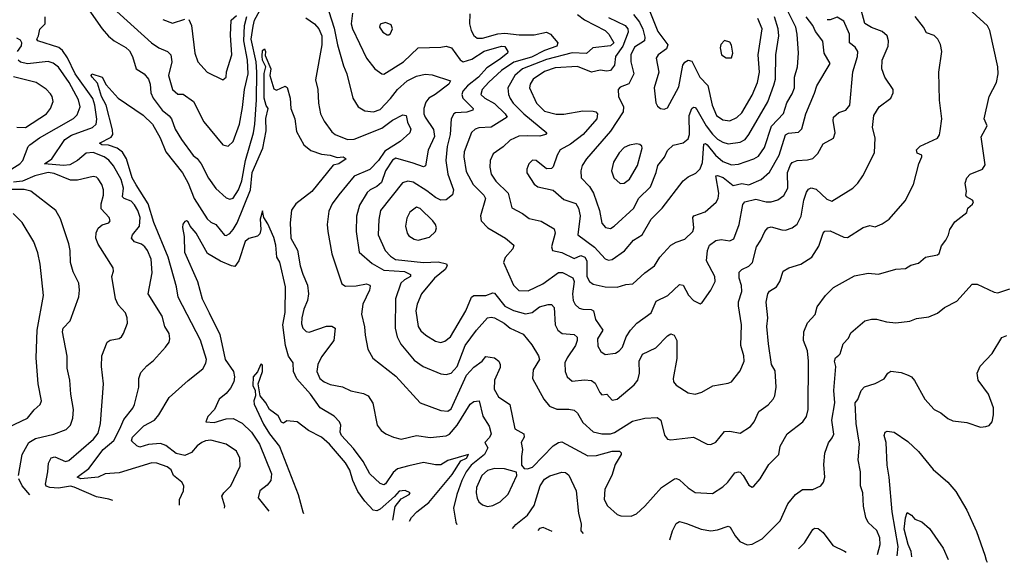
# Model space of a CAD drawing. Extents: x 1246230 to 1426786, y 660032 to 763141.
# Tile 63 of 256: x 1292991 to 1298682, y 667833 to 670968. Entities that reach past the tile are written whole.
import ezdxf

# ---------------------------------------------------------------- set-up
doc = ezdxf.new("R2010")
doc.units = 0

msp = doc.modelspace()

# ---------------------------------------------------------------- linework, layer by layer
at = {"layer": '0CON10XD'}
for points in [[(1293377.3, 671045), (1293468.5, 670915), (1293505, 670873.3), (1293537.1, 670845), (1293605, 670807.5), (1293625, 670788.1), (1293643.9, 670755), (1293664.8, 670684.8), (1293709.5, 670655), (1293735.4, 670625), (1293746, 670595), (1293748.8, 670545), (1293762.5, 670515), (1293815, 670445.4), (1293855, 670412.3), (1293868.7, 670395), (1293890, 670335), (1293927.1, 670275), (1293994.1, 670184.1), (1294016.7, 670166.7), (1294040, 670135), (1294082.8, 670052.8), (1294125, 669992.2), (1294185, 669938.2), (1294205, 669931.5), (1294225, 669937.5), (1294255, 669985.5), (1294275, 670036.9), (1294296, 670154), (1294341.9, 670315), (1294350.4, 670365), (1294359.5, 670505), (1294361, 670665), (1294357.1, 670725), (1294328.2, 670855), (1294339.6, 670930.4), (1294348.5, 670965), (1294400.2, 671059.8)], [(1293512.5, 671052.5), (1293751.9, 670835), (1293795, 670804.5), (1293845, 670783.8), (1293864.5, 670765), (1293869.4, 670725), (1293851.1, 670645), (1293874.5, 670565), (1293905, 670538.6), (1293935, 670536.9), (1293995.6, 670495), (1294055, 670377.1), (1294165, 670245.7), (1294195, 670237.1), (1294225, 670264.2), (1294260.8, 670365), (1294279.2, 670460.8), (1294289.5, 670565), (1294310.7, 670655), (1294307.4, 670735), (1294286.3, 670845), (1294289.6, 670935), (1294302.9, 670987.1)], [(1294645, 670977.9), (1294695, 670944), (1294720.2, 670915), (1294736.5, 670875), (1294737.9, 670822.1), (1294700.4, 670619.6), (1294713.3, 670565), (1294718.5, 670485), (1294730, 670425), (1294751.5, 670381.5), (1294795, 670320.6), (1294814.2, 670305), (1294885, 670275.3), (1294925, 670278.6), (1295085, 670342), (1295145, 670388.4), (1295205, 670418.9), (1295225, 670413.8), (1295232.5, 670375), (1295251.1, 670335), (1295245.5, 670314.5), (1295189.1, 670265), (1295102.3, 670207.7), (1295064.3, 670155), (1295015, 670102.2), (1294925, 670063.3), (1294835, 669955.5), (1294796.4, 669905), (1294778.5, 669861.5), (1294767.3, 669785), (1294771.8, 669745), (1294794.7, 669614.7), (1294852.7, 669442.7), (1294875, 669428.2), (1294935, 669430.4), (1294995, 669441.8), (1295014, 669435), (1295017.4, 669427.4), (1295013.2, 669405), (1294973.4, 669325), (1294967.1, 669267.1), (1294984.3, 669194.3), (1294986.9, 669145), (1295002.9, 669065), (1295032.3, 669012.3), (1295165, 668908.5), (1295305, 668753.5), (1295425, 668710.5), (1295465, 668706.5), (1295485, 668720), (1295574, 668915), (1295615, 668959.5), (1295664.5, 668995), (1295685, 669022.5), (1295735, 669013.6), (1295760, 668995), (1295768.9, 668975), (1295768.5, 668958.5), (1295734.8, 668885.2), (1295733.9, 668833.9), (1295758.2, 668788.2), (1295824.2, 668744.2), (1295852.9, 668605), (1295905.7, 668575), (1295906.2, 668555), (1295889.6, 668525), (1295897.1, 668485), (1295890.5, 668445), (1295892, 668395), (1295907.5, 668375), (1295925, 668372), (1295955, 668383.1), (1296075, 668505.6), (1296105, 668524.4), (1296125, 668528.9), (1296275, 668448.8), (1296325, 668449.7), (1296415, 668475.9), (1296456.7, 668475), (1296468, 668465), (1296467.1, 668455), (1296432.5, 668397.5), (1296413.1, 668335), (1296373.8, 668255), (1296368.6, 668195), (1296388.7, 668158.7), (1296445, 668110), (1296465, 668100.8), (1296525, 668098.6), (1296555, 668112.5), (1296605, 668157.5), (1296701.1, 668265), (1296775, 668315.6), (1296787.4, 668317.4), (1296805, 668309.4), (1296855, 668262.2), (1296895, 668237.1), (1296995, 668230), (1297055, 668269.4), (1297084, 668296), (1297125, 668349.2), (1297145, 668356), (1297155, 668353.8), (1297172, 668335), (1297205, 668278), (1297225, 668267.5), (1297235, 668272.5), (1297271.1, 668315), (1297321.6, 668398.4), (1297379.2, 668455), (1297387, 668503), (1297426.2, 668575), (1297516.4, 668645), (1297538.8, 668675), (1297548.1, 668715), (1297550.4, 668995), (1297544.5, 669055), (1297521.5, 669115), (1297522.6, 669165), (1297544.1, 669215.9), (1297587.9, 669265), (1297600.5, 669309.5), (1297648.8, 669375), (1297695, 669420.5), (1297815, 669488.9), (1297894.3, 669504.3), (1297955, 669498.6), (1298055, 669527.5), (1298109.7, 669530.3), (1298140.9, 669549.1), (1298185, 669562), (1298226.2, 669595), (1298295, 669608.9), (1298305, 669618), (1298318.7, 669661.3), (1298343.8, 669695), (1298360, 669725), (1298367.5, 669755), (1298395, 669800), (1298465, 669853.3), (1298471.7, 669878.3), (1298497.7, 669902.3), (1298503.3, 669915), (1298497.5, 669925), (1298464.1, 669944.1), (1298460, 669955), (1298463.8, 669975), (1298455.8, 670024.2), (1298465.7, 670054.3), (1298485, 670075.6), (1298555, 670104), (1298570.3, 670129.7), (1298548, 670292), (1298582.9, 670355), (1298564.4, 670395), (1298594.2, 670525), (1298635.8, 670605), (1298645.8, 670655), (1298644.2, 670695), (1298598, 670905), (1298585, 670933.3), (1298452.8, 671052.8)], [(1296415, 669582.9), (1296486.8, 669633.2), (1296538.6, 669695), (1296587.8, 669725), (1296640, 669815), (1296705, 669879.4), (1296825, 670036), (1296855, 670059.2), (1296898.9, 670081.1), (1296924, 670106), (1296936.7, 670143.3), (1296945, 670248.6), (1296955, 670252.3), (1296965, 670245.3), (1297012.6, 670185), (1297055, 670149.5), (1297105, 670129.3), (1297145, 670133.1), (1297235, 670164.6), (1297260.1, 670179.9), (1297295, 670229.4), (1297336.5, 670353.5), (1297404.8, 670425.2), (1297425, 670486.9), (1297455, 670540), (1297469.1, 670575), (1297468.2, 670635), (1297486.9, 670695), (1297492.5, 670775), (1297484.7, 670885), (1297476.3, 670925), (1297417.1, 671045)], [(1296613.2, 671063.2), (1296679.3, 670899.3), (1296737, 670823), (1296729.6, 670800.4), (1296680.5, 670765), (1296670.5, 670745), (1296684.6, 670665), (1296657.8, 670575), (1296667.8, 670487.8), (1296677.6, 670467.6), (1296694.4, 670454.4), (1296715, 670451.9), (1296735, 670459.2), (1296800.8, 670579.2), (1296824.5, 670705), (1296835, 670722.5), (1296855, 670734.2), (1296875, 670728.8), (1296921.7, 670635), (1296968.2, 670588.2), (1296993.2, 670475), (1297018.7, 670415), (1297055, 670388.7), (1297095, 670383.2)], [(1293914.8, 668163.9), (1293914.4, 668195), (1293937.8, 668245), (1293939.4, 668275), (1293927.5, 668295), (1293880.8, 668335), (1293866.7, 668366.7), (1293844, 668385), (1293783.3, 668405), (1293755, 668407.5), (1293565, 668349.7), (1293485, 668343.5), (1293444.6, 668325.4), (1293345, 668315.6), (1293324, 668325), (1293390.4, 668375), (1293472.9, 668485), (1293535, 668537.5), (1293569.7, 668605), (1293592.9, 668657.1), (1293645, 668724.2), (1293654.5, 668745), (1293680.5, 668845), (1293680, 668895), (1293690.7, 668929.3), (1293725, 668967.5), (1293765, 668998.6), (1293834.6, 669075.4), (1293854.4, 669105), (1293859.4, 669125), (1293855.5, 669155), (1293830.8, 669195), (1293814.7, 669254.7), (1293733.8, 669385), (1293757.3, 669505), (1293750.4, 669585), (1293730.4, 669635), (1293714.8, 669654.8), (1293695, 669670.3), (1293654.4, 669685), (1293637.3, 669705), (1293643.6, 669725), (1293684.1, 669775), (1293686.5, 669825), (1293674.2, 669865), (1293655, 669899.2), (1293635, 669919.1), (1293594.4, 669935), (1293584.8, 669944.8), (1293590.2, 669995), (1293576.9, 670045), (1293532.9, 670122.9), (1293505.8, 670155.8), (1293479.6, 670175), (1293415, 670201), (1293375, 670196.9), (1293325, 670155.2), (1293279.9, 670130.1), (1293245, 670125.7), (1293134.4, 670134.4), (1293176.6, 670163.4), (1293252.5, 670275), (1293289.7, 670300.3), (1293411.5, 670345), (1293432.3, 670365), (1293436.8, 670393.2), (1293426, 670474), (1293413.3, 670513.3), (1293311.7, 670655), (1293267.7, 670747.7), (1293239.2, 670789.2), (1293217.4, 670807.4), (1293095, 670846.2), (1293089.2, 670855), (1293100, 670875), (1293106.9, 670913.1), (1293137.5, 670945), (1293137.5, 670985)], [(1293968.2, 670968.2), (1293984.6, 670935), (1294002.5, 670775), (1294021.4, 670725), (1294075, 670664.3), (1294165, 670620), (1294183.9, 670636.1), (1294186.1, 670666.1), (1294217.2, 670765), (1294208.7, 670878.7), (1294213.1, 670965), (1294245, 670991.5)], [(1294777.8, 671015), (1294808.4, 670918.4), (1294827.4, 670822.6), (1294861.8, 670701.8), (1294881.8, 670655), (1294916.7, 670515), (1294947.5, 670465), (1294985, 670442.2), (1295035.5, 670435.5), (1295075, 670449.2), (1295135, 670512), (1295174.8, 670565.2), (1295230.9, 670615), (1295285, 670641.9), (1295335, 670653.4), (1295375, 670650.3), (1295481.2, 670615), (1295470.5, 670595), (1295392.5, 670535), (1295355, 670515.5), (1295338.2, 670491.8), (1295326.8, 670455), (1295327.5, 670425), (1295334.7, 670405), (1295382.8, 670332.8), (1295387.5, 670292.5), (1295351.4, 670215), (1295337.3, 670122.7), (1295325, 670117.5), (1295265, 670139.1), (1295165, 670168.2), (1295145, 670156.4), (1295105, 670095.5), (1295081.9, 670028.1), (1295055, 670003.9), (1295015.7, 669985), (1294999.6, 669970.4), (1294955, 669895.8), (1294936.7, 669833.3), (1294935.5, 669745), (1294952.9, 669625), (1295028.7, 669558.7), (1295095, 669520), (1295215, 669513.8), (1295250.6, 669495), (1295249.2, 669485), (1295215, 669465.4), (1295194.6, 669445), (1295163.1, 669355), (1295160.2, 669185), (1295171.9, 669135), (1295193.6, 669093.6), (1295270.1, 669000.1), (1295322.9, 668965), (1295425, 668921.8), (1295455, 668918.8), (1295485, 668926.4), (1295519.2, 668965), (1295565.9, 669085), (1295632, 669175), (1295694.7, 669245.3), (1295715, 669249.6), (1295735, 669245.9), (1295791.5, 669215), (1295826.6, 669186.6), (1295900.5, 669150.5), (1295950.2, 669090.2), (1295989.1, 669025), (1295994.6, 669005), (1295958.7, 668945), (1295954.4, 668895), (1296020.6, 668775), (1296054, 668735), (1296095, 668716.9), (1296165, 668717.7), (1296195, 668711.8), (1296215, 668694.4), (1296245, 668641.2), (1296305, 668586.9), (1296355, 668575.3), (1296405, 668575.9), (1296427.8, 668582.2), (1296532.2, 668647.8), (1296605, 668664.8), (1296675, 668668.8), (1296696.6, 668655), (1296716.8, 668566.8), (1296735, 668544.2), (1296755, 668540), (1296885, 668555.8), (1296965, 668516.2), (1296985, 668514.2), (1297015, 668527.5), (1297065, 668588.9), (1297095, 668591.5), (1297155, 668578.9), (1297215, 668617.5), (1297235.4, 668644.6), (1297263.3, 668705), (1297317.5, 668742.5), (1297345, 668776), (1297355.6, 668795), (1297363.3, 668845), (1297358.3, 668938.3), (1297335.6, 668975), (1297319.6, 669095), (1297309.1, 669195), (1297314.6, 669245), (1297305.4, 669335.4), (1297315, 669383.8), (1297325, 669399.2), (1297365.8, 669425), (1297384.3, 669455), (1297404.3, 669515.7), (1297435.7, 669534.3), (1297505, 669555.6), (1297570, 669595), (1297610.1, 669659.9), (1297634, 669735), (1297644.2, 669745.8), (1297675, 669748.6), (1297755, 669711.4), (1297775, 669708.6), (1297865, 669766.9), (1297905, 669778), (1297935, 669771.9), (1297975, 669788.6), (1298016, 669815), (1298107.9, 669922.1), (1298156.4, 670015), (1298187.8, 670135), (1298205.8, 670175.8), (1298205, 670186.2), (1298177.7, 670197.7), (1298175, 670216.7), (1298195, 670237.1), (1298295, 670283.1), (1298308, 670302), (1298311.2, 670325), (1298321.4, 670395), (1298307.9, 670502.1), (1298304, 670665), (1298320, 670785), (1298312.9, 670825), (1298297.5, 670855), (1298276.4, 670876.4), (1298231.8, 670891.8), (1298214.4, 670925), (1298167.1, 670987.1)], [(1294914, 671005), (1294907.5, 670945), (1294915.3, 670915), (1294994.6, 670745), (1295044, 670684), (1295084.6, 670654.6), (1295095, 670653.3), (1295208.9, 670725), (1295295, 670806.2), (1295425, 670809.5), (1295455, 670815.8), (1295486.2, 670806.2), (1295536.2, 670736.2), (1295555, 670724.1), (1295605, 670739.8), (1295675, 670785.8), (1295775, 670815.3), (1295795, 670812.5), (1295812.5, 670785), (1295810, 670775), (1295765, 670737.2), (1295690, 670690), (1295643.4, 670636.6), (1295579.8, 670585), (1295552.4, 670555), (1295545.8, 670535), (1295551.9, 670515), (1295612.5, 670455), (1295610.6, 670445), (1295576.1, 670433.9), (1295509.7, 670430.3), (1295501.1, 670425), (1295485.3, 670394.7), (1295479, 670305), (1295461.7, 670235), (1295454.7, 670154.7), (1295464.6, 670075), (1295497.5, 669985), (1295493.4, 669956.6), (1295455, 669926.9), (1295425, 669926.2), (1295395, 669940), (1295345, 669979.4), (1295265, 670029.3), (1295234.6, 670035.4), (1295203.3, 670025), (1295076, 669865), (1295066, 669814), (1295063.5, 669725), (1295104.1, 669635), (1295135, 669601.1), (1295162.9, 669582.9), (1295325, 669564.3), (1295408.7, 669568.7), (1295458.3, 669558.3), (1295462.5, 669545), (1295450, 669525), (1295388, 669475), (1295313.5, 669385), (1295288, 669325), (1295280.6, 669285), (1295294.5, 669195), (1295309.9, 669169.9), (1295338.1, 669145), (1295395, 669110), (1295425, 669103.8), (1295448.9, 669111.1), (1295480.4, 669135), (1295569.6, 669285), (1295602.7, 669365), (1295615, 669375.3), (1295685, 669374.7), (1295725, 669389.6), (1295735, 669387.5), (1295795, 669313.3), (1295845, 669288.2), (1295915, 669269.1), (1295953.7, 669276.3), (1295995, 669309.7), (1296045, 669323.3), (1296065, 669322.9), (1296079.2, 669305), (1296085.4, 669205), (1296100.5, 669175), (1296126, 669155), (1296195, 669148.8), (1296212.9, 669132.9), (1296213.8, 669115), (1296203.8, 669085), (1296154.6, 669015), (1296141.5, 668985), (1296142.9, 668935), (1296155.6, 668905), (1296185, 668878.9), (1296255, 668886.8), (1296295, 668882.7), (1296317.4, 668867.4), (1296343.4, 668813.4), (1296355, 668801.4), (1296385, 668804.4), (1296415, 668770), (1296444.6, 668775.4), (1296542.6, 668857.4), (1296563.2, 668885), (1296572.4, 668925), (1296571.6, 668995), (1296590, 669035), (1296667, 669073), (1296735, 669141.5), (1296755, 669152.2), (1296774.5, 669144.5), (1296788.5, 669115), (1296789.9, 669010.1), (1296767.8, 668895), (1296770, 668875), (1296785.7, 668855.7), (1296855, 668811.4), (1296895, 668804.4), (1296933.3, 668815), (1296997.9, 668852.1), (1297085, 668867.5), (1297105, 668876.2), (1297155, 668940), (1297177.5, 668995), (1297176.2, 669025), (1297158.2, 669085), (1297162.3, 669205), (1297144.5, 669315.5), (1297145, 669337.5), (1297165, 669397.5), (1297162.4, 669432.4), (1297149.7, 669475), (1297150.2, 669509.8), (1297165, 669524.4), (1297205, 669544.5), (1297226.4, 669565), (1297250, 669655), (1297275.3, 669694.7), (1297296.9, 669745), (1297314.7, 669765.3), (1297335, 669771.5), (1297395, 669752.9), (1297418, 669752), (1297455.4, 669764.6), (1297485, 669785.7), (1297508.1, 669831.9), (1297522.3, 669925), (1297537.9, 669972.1), (1297550.5, 669989.5), (1297565, 669996.2), (1297595, 669989.5), (1297655, 669930.6), (1297685, 669919.2), (1297806.2, 669995), (1297835, 670023.8), (1297864.2, 670065), (1297931.1, 670198.9), (1297935.6, 670285), (1297919.2, 670345), (1297927.3, 670415), (1297958.6, 670465), (1298025, 670514), (1298040, 670545), (1298039.2, 670565), (1297990.6, 670635), (1297973.1, 670685), (1297975.7, 670735), (1298009.6, 670815), (1298011.8, 670845), (1298004.3, 670875), (1297975, 670900.5), (1297915, 670923.5), (1297876, 670946), (1297854.7, 671025)], [(1295592.5, 671002.5), (1295591.1, 670945), (1295601.1, 670905), (1295616.3, 670876.3), (1295635, 670861.8), (1295665, 670860.3), (1295754.5, 670885.5), (1295795, 670890.7), (1295878.7, 670881.3), (1295965, 670880), (1296035, 670896.2), (1296059.5, 670885), (1296100.5, 670835), (1296096.4, 670815), (1296025, 670789.3), (1295948.8, 670751.2), (1295846.6, 670723.4), (1295775, 670674.8), (1295703.4, 670606.6), (1295663.4, 670565), (1295656.4, 670535), (1295678.5, 670515), (1295735, 670484.7), (1295796.9, 670425), (1295808.2, 670405), (1295715, 670347.7), (1295645, 670342.3), (1295624.2, 670335), (1295603, 670317), (1295559.2, 670205), (1295557.6, 670175), (1295571.4, 670091.4), (1295611.8, 670015), (1295672.7, 669955), (1295683.6, 669935), (1295654.4, 669835), (1295658.9, 669805), (1295695.9, 669765.9), (1295798.1, 669705), (1295847.1, 669665), (1295841.1, 669645), (1295796, 669594), (1295786.9, 669565), (1295845.9, 669435), (1295875, 669402.5), (1295929.1, 669400.9), (1296015, 669441.5), (1296105, 669508.1), (1296128, 669508), (1296187.3, 669477.3), (1296196.2, 669455), (1296185.8, 669385), (1296189.2, 669345), (1296202.3, 669322.2), (1296225, 669301.2), (1296245, 669294.7), (1296293.3, 669293.3), (1296307.8, 669285), (1296319.1, 669235), (1296360.6, 669175), (1296330, 669125), (1296332.6, 669082.6), (1296350, 669050), (1296375, 669033.6), (1296435, 669042), (1296455.8, 669055), (1296475, 669076.2), (1296496.7, 669135), (1296521.1, 669175), (1296557.5, 669215), (1296641.5, 669275), (1296668.8, 669341.2), (1296736.5, 669373.5), (1296805, 669438.6), (1296825, 669434), (1296856.8, 669376.8), (1296885, 669345.8), (1296923.3, 669326.7), (1296935, 669333.3), (1296985, 669405.8), (1297011.2, 669455), (1297008.9, 669485), (1296960.6, 669575), (1296965.8, 669635), (1296976.9, 669665), (1297015, 669692.7), (1297045, 669697.3), (1297095, 669690.5), (1297118.4, 669701.6), (1297150, 669785), (1297170.6, 669899.4), (1297181.4, 669915), (1297245, 669931.4), (1297305, 669916.4), (1297335, 669915.3), (1297372.1, 669927.9), (1297407.3, 669952.7), (1297430.4, 669995), (1297428.7, 670085), (1297445, 670130), (1297456.4, 670143.7), (1297484.7, 670155.3), (1297545, 670157.8), (1297575, 670166.2), (1297603.6, 670195), (1297635, 670250.8), (1297695, 670283.8), (1297704.5, 670315), (1297692.7, 670385), (1297694.5, 670405), (1297725, 670431.9), (1297765, 670445.6), (1297788.5, 670475), (1297806.6, 670666.6), (1297833.3, 670755), (1297834.6, 670785), (1297819.5, 670809.5), (1297787.3, 670835), (1297787.1, 670885), (1297755, 670959.4), (1297715, 670982.3), (1297675, 670966.4), (1297658.1, 670968.1)], [(1296215, 670997.8), (1296256.3, 670966.3), (1296375.4, 670905), (1296395.2, 670885.2), (1296424.7, 670835), (1296405, 670817.8), (1296303.7, 670806.3), (1296266.7, 670773.3), (1296185, 670777.3), (1296035, 670738.9), (1295896.3, 670683.7), (1295852.9, 670645), (1295812.2, 670575), (1295815.3, 670535), (1295825, 670512.2), (1295843.3, 670485), (1295905, 670423.3), (1296037.1, 670315), (1296030.8, 670305), (1295996.7, 670295), (1295925, 670297.4), (1295875, 670295.8), (1295825, 670271.8), (1295785, 670233.1), (1295727.5, 670192.5), (1295710.4, 670155), (1295707.7, 670115), (1295716.9, 670075), (1295742.5, 670035), (1295813.9, 669965), (1295835, 669880.8), (1295897.5, 669847.5), (1295935, 669818.5), (1296004.5, 669804.5), (1296079.7, 669759.7), (1296086.2, 669735), (1296065.6, 669655), (1296070, 669635), (1296125, 669623.8), (1296195, 669588.8), (1296235, 669606), (1296257.4, 669595), (1296269.4, 669575), (1296269.1, 669485), (1296284.8, 669454.8), (1296305, 669439.2), (1296375, 669424), (1296445, 669422.5), (1296495, 669438.5), (1296535, 669441.2), (1296604.7, 669505.3), (1296660.6, 669545), (1296690.4, 669595), (1296755, 669664.4), (1296785, 669682.5), (1296835, 669699.2), (1296880.6, 669745), (1296887.9, 669765), (1296881.5, 669825), (1296888.1, 669835), (1296952.7, 669857.3), (1297016.7, 669913.3), (1297028.4, 669935), (1297030.8, 669965), (1297015, 670065.8), (1297025, 670067.9), (1297056.1, 670056.1), (1297115, 670009.5), (1297165, 670021.5), (1297205, 670014.1), (1297276.9, 670045), (1297325, 670086.4), (1297380, 670185), (1297417, 670303), (1297435, 670312.5), (1297492.2, 670317.8), (1297512.4, 670337.6), (1297535.3, 670425), (1297585, 670544.3), (1297598.2, 670585), (1297675.4, 670715), (1297640.8, 670775), (1297633.6, 670843.7), (1297590, 670900), (1297574.1, 670935), (1297537.3, 670985)], [(1296538.9, 670998.9), (1296572.8, 670952.8), (1296592.9, 670912.9), (1296603.8, 670866.2), (1296602.2, 670845), (1296545, 670808.6), (1296524, 670765), (1296523.5, 670725), (1296540.8, 670655), (1296512.1, 670597.9), (1296461.8, 670578.2), (1296450.9, 670565), (1296452.3, 670525), (1296480.3, 670465), (1296478.7, 670435), (1296405.2, 670324.8), (1296266.4, 670165), (1296241.5, 670125), (1296233.3, 670095), (1296236.9, 670055), (1296284, 670004), (1296306.5, 669966.5), (1296341.6, 669865), (1296355, 669792), (1296376.8, 669766.8), (1296405, 669761.9)], [(1296405, 669761.9), (1296427.5, 669775), (1296540.1, 669879.9), (1296566.9, 669935), (1296637.6, 670002.4), (1296670.4, 670085), (1296679, 670125), (1296716.9, 670173.1), (1296735, 670212.2), (1296767.4, 670242.6), (1296825, 670257.1), (1296855, 670280), (1296862.6, 670305), (1296859.7, 670415), (1296875.4, 670454.6), (1296885, 670461.9), (1296895, 670460), (1296905, 670448.9), (1296959.1, 670355), (1296995, 670306.9), (1297025, 670278.1), (1297055, 670259.7), (1297085, 670250.3), (1297155, 670259.7), (1297183.9, 670276.1), (1297204.7, 670305), (1297315.9, 670494.1), (1297350.5, 670589.5), (1297359.8, 670625), (1297362.1, 670765), (1297378.9, 670875), (1297374.3, 670915), (1297353.8, 670983.8)], [(1293819.1, 670969.1), (1293875, 670947.1), (1293945, 670970.5)], [(1295115, 670880), (1295125, 670881.2), (1295135, 670888.8), (1295145.6, 670915), (1295138.9, 670938.9), (1295105, 670951.4), (1295075, 670941.2), (1295070.8, 670925), (1295090, 670895), (1295115, 670880)], [(1296395, 670981.1), (1296490.3, 670935), (1296506.4, 670915), (1296508.7, 670895), (1296477.3, 670815), (1296434.1, 670755), (1296429.3, 670705), (1296405, 670674.6), (1296385, 670670.9), (1296345, 670677.2), (1296295, 670664.7), (1296215, 670697.8), (1296085, 670689.8), (1296025, 670668.9), (1295958.2, 670625), (1295941.1, 670595), (1295938.2, 670575), (1295978.2, 670485), (1296025, 670438.7), (1296091.2, 670421.2), (1296135, 670422.9), (1296245, 670441.6), (1296305, 670438.9), (1296321.2, 670435), (1296330.8, 670425), (1296326.2, 670395), (1296248.2, 670305), (1296175, 670249.1), (1296115, 670215.4), (1296097.6, 670185), (1296075, 670118.8), (1296065, 670108.6), (1296035, 670106.9), (1295976, 670155), (1295955, 670155.6), (1295932.9, 670135), (1295922.5, 670105), (1295922.4, 670082.4), (1295965, 670017.5), (1295985, 670002.5), (1296075, 669983.3), (1296135, 669928.5), (1296205.2, 669905.2), (1296219.9, 669879.9), (1296230.2, 669835), (1296217.3, 669725), (1296314, 669654), (1296375, 669586), (1296395, 669578), (1296415, 669582.9)], [(1297095, 670383.2), (1297135, 670403.8), (1297165, 670430.5), (1297225, 670532.2), (1297254.8, 670605), (1297266.1, 670665), (1297259.2, 670765), (1297282.7, 670915), (1297257.5, 670975)], [(1292979.3, 670785), (1293002.3, 670817.7), (1293003.1, 670835), (1292995, 670848.9), (1292975, 670861.3)], [(1297075, 670746.7), (1297105, 670747.5), (1297112, 670775), (1297105, 670820), (1297095, 670837.5), (1297065, 670847.5), (1297044, 670825), (1297040, 670805), (1297046.7, 670765), (1297075, 670746.7)], [(1294174.6, 668146.4), (1294176.8, 668156.8), (1294160, 668215), (1294170, 668235), (1294211.1, 668275), (1294265, 668387.5), (1294263.5, 668435), (1294245, 668475.7), (1294185, 668515.6), (1294095, 668538.3), (1294065.8, 668535), (1294043.1, 668525), (1294016.8, 668505), (1293983.5, 668466.5), (1293945, 668450.9), (1293895, 668461.7), (1293835, 668507.2), (1293805, 668518.7), (1293736.1, 668513.9), (1293685, 668497.9), (1293668.8, 668505), (1293637.5, 668535), (1293643.8, 668555), (1293674.1, 668585.9), (1293709, 668621), (1293769.6, 668655), (1293795.5, 668685), (1293855.8, 668785), (1293965, 668883.3), (1294049.8, 668950.2), (1294067.4, 668982.6), (1294070, 669005), (1294036.2, 669116.2), (1293906.1, 669365), (1293896.5, 669425), (1293849.8, 669595), (1293767.1, 669797.1), (1293733.6, 669903.6), (1293665, 670013.1), (1293640.5, 670055), (1293607.6, 670165), (1293585, 670202.5), (1293555, 670225.6), (1293505, 670242.4), (1293464.9, 670244.9), (1293452.5, 670255), (1293520, 670290), (1293528.7, 670305), (1293528.1, 670331.9), (1293490.3, 670475), (1293463.9, 670525), (1293441.5, 670601.5), (1293409.2, 670635), (1293404, 670646), (1293407.5, 670655), (1293468.1, 670635), (1293490.8, 670590.8), (1293560, 670515), (1293705, 670417.3), (1293758.9, 670365), (1293802.1, 670285), (1293835, 670203.6), (1293932.7, 670082.7), (1293963.8, 670023.8), (1293999.5, 669935), (1294075, 669817.5), (1294095, 669798.1), (1294125, 669784.2), (1294175, 669723.1), (1294185, 669721.4), (1294205, 669733.3), (1294225, 669756.2), (1294248.6, 669795), (1294324.2, 669985), (1294334.6, 670085), (1294395.6, 670225), (1294415.8, 670325), (1294413.3, 670396.7), (1294426.5, 670455), (1294415, 670472.5), (1294404.1, 670515), (1294403.8, 670656.2), (1294412.8, 670695), (1294395, 670734.5), (1294392.6, 670757.4), (1294395, 670790), (1294405, 670800), (1294411.1, 670785), (1294409.4, 670760.6), (1294443.1, 670685), (1294436.9, 670645), (1294459.3, 670569.3), (1294475, 670561.2), (1294525, 670584), (1294536.8, 670576.8), (1294554.2, 670515), (1294558.6, 670455), (1294581.5, 670395), (1294591.7, 670321.7), (1294632.9, 670245), (1294673, 670213), (1294735, 670191.8), (1294785.9, 670185.9), (1294825, 670171.9), (1294860, 670175), (1294877.5, 670165), (1294835, 670134.5), (1294802.1, 670127.9), (1294679.4, 669975), (1294586.1, 669903.9), (1294562.4, 669867.6), (1294554.5, 669795), (1294558.8, 669705), (1294596.3, 669636.3), (1294611.8, 669545), (1294628.3, 669498.3), (1294653.6, 669435), (1294659.6, 669385), (1294654.6, 669345), (1294634.2, 669295.8), (1294622.2, 669245), (1294620, 669210), (1294628.1, 669185), (1294646.3, 669166.3), (1294665, 669162.3), (1294765, 669197.1), (1294795, 669197.5), (1294813.8, 669185), (1294806.7, 669115), (1294735, 669020), (1294713.8, 668975), (1294709.2, 668935), (1294725.8, 668895.8), (1294750, 668875), (1294785, 668860), (1294856.6, 668846.6), (1294905, 668823.9), (1294977.5, 668807.5), (1295005, 668794.5), (1295032.4, 668752.4), (1295057.5, 668625), (1295079.4, 668595), (1295107.8, 668575), (1295151.4, 668555), (1295195, 668544.7), (1295284.6, 668565.4), (1295363.7, 668553.7), (1295455, 668563.9), (1295475, 668574), (1295518.7, 668625), (1295595, 668746.9), (1295615, 668762.2), (1295646.2, 668765), (1295666.9, 668676.9), (1295705, 668618.6), (1295716.6, 668575), (1295706.9, 668553.1), (1295680, 668525), (1295696.5, 668495), (1295676.7, 668455), (1295599.8, 668395), (1295571.3, 668355), (1295547.3, 668305), (1295517.3, 668225), (1295498.5, 668145), (1295510.8, 668065), (1295518.2, 668050.9)], [(1292945, 670106.1), (1292991.3, 670135), (1293008.4, 670155), (1293040.5, 670235), (1293050, 670245), (1293104.8, 670285.2), (1293302.7, 670397.3), (1293322.3, 670417.7), (1293340.3, 670465), (1293330.4, 670505), (1293277.9, 670605), (1293215, 670694), (1293185, 670715.9), (1293155, 670726.5), (1293036.8, 670713.2), (1292995, 670722.9), (1292981.5, 670735)], [(1292975, 670347.6), (1293025, 670345.4), (1293145.6, 670425), (1293169.4, 670455), (1293184.3, 670495), (1293179.4, 670525), (1293169.8, 670539.8), (1293145, 670566.7), (1293085.8, 670605.8), (1292955, 670637.1)], [(1296462.3, 670022.3), (1296485, 670024), (1296515, 670047.5), (1296560.9, 670125), (1296589.2, 670225), (1296587, 670237), (1296575, 670247.5), (1296555, 670250), (1296515, 670242.2), (1296485, 670229.5), (1296455, 670198.1), (1296423.5, 670145), (1296412.2, 670095), (1296424.6, 670054.6), (1296462.3, 670022.3)], [(1293528.8, 668189.8), (1293507, 668197), (1293435, 668210.4), (1293305, 668267.8), (1293285, 668272), (1293215, 668262.1), (1293165, 668265.2), (1293145, 668272.5), (1293139.6, 668285), (1293154.5, 668355.5), (1293157.5, 668405), (1293173.4, 668436.6), (1293195, 668441.9), (1293255, 668415.4), (1293275, 668420.9), (1293417.9, 668545), (1293445, 668579.2), (1293458.2, 668635), (1293475.5, 668865), (1293463.5, 668965), (1293466.7, 669025), (1293495.7, 669105), (1293513.5, 669116.5), (1293565, 669126.7), (1293578.6, 669135), (1293591.1, 669155), (1293613.3, 669215), (1293612.2, 669245), (1293601.9, 669275), (1293559.8, 669319.8), (1293544.6, 669355), (1293524.5, 669484.5), (1293533.1, 669515), (1293531.4, 669535), (1293445, 669670.8), (1293431.2, 669705), (1293432.7, 669737.3), (1293445, 669764.3), (1293467.4, 669782.6), (1293506.7, 669795), (1293513.8, 669805), (1293508.8, 669825), (1293462.2, 669875), (1293461.5, 669905), (1293475.5, 669955), (1293475.5, 669985), (1293465.6, 670015), (1293445, 670048.8), (1293435, 670057.5), (1293415, 670061.4), (1293325, 670040), (1293285, 670041.1), (1293190, 670080), (1293155, 670084.8), (1293078.8, 670065), (1293006.8, 670035), (1292955, 670029.6)], [(1292983.7, 668335), (1293005.5, 668455), (1293044.4, 668525), (1293082.6, 668547.4), (1293187.7, 668572.3), (1293259.3, 668600.7), (1293284.4, 668625), (1293298.5, 668665), (1293302.1, 668715), (1293287.1, 668805), (1293281.8, 668885), (1293265.5, 668955), (1293265.6, 669024.4), (1293237.7, 669165), (1293242.9, 669185), (1293282.4, 669227.6), (1293332.4, 669367.6), (1293336.7, 669405), (1293332.9, 669445), (1293299.2, 669510.8), (1293284.4, 669565.6), (1293282.7, 669635), (1293275, 669673.3), (1293227.4, 669817.4), (1293200.8, 669865), (1293055, 669977.5), (1293017.5, 669987.5), (1292945, 669987)], [(1292885.4, 668594.6), (1293035.6, 668665), (1293075.3, 668714.7), (1293108.6, 668745), (1293116.7, 668765), (1293097.9, 668865), (1293086.7, 669015), (1293091.3, 669175), (1293128.5, 669375), (1293109.1, 669555), (1293095, 669620), (1293072.5, 669685), (1293005, 669795.6), (1292952.5, 669847.5)], [(1295243.4, 668070.4), (1295255, 668092.5), (1295285.5, 668125), (1295355, 668178), (1295489.9, 668340.1), (1295541.4, 668418.6), (1295572.9, 668435), (1295585.5, 668455), (1295465, 668420.5), (1295425, 668396.9), (1295395, 668396.1), (1295325, 668409.3), (1295239.3, 668390.7), (1295175, 668372.9), (1295149.2, 668350.8), (1295105, 668286.7), (1295095, 668281.1), (1295075, 668288.1), (1295014.4, 668345), (1294977.1, 668415), (1294920.3, 668490.3), (1294850.9, 668565), (1294842.3, 668585), (1294847.7, 668625), (1294840, 668645), (1294807.6, 668677.6), (1294728.1, 668725), (1294671.5, 668805), (1294592.1, 668892.1), (1294573.1, 668935), (1294571.8, 668985), (1294544.7, 669024.7), (1294526.5, 669085), (1294511.5, 669205), (1294525.3, 669275.3), (1294526.4, 669425), (1294495, 669566.2), (1294476.4, 669596.3), (1294470.8, 669665), (1294458.9, 669708.9), (1294425, 669788.9), (1294401.4, 669825), (1294395, 669863.3), (1294380, 669815), (1294385.3, 669755.3), (1294379.1, 669730.9), (1294365, 669716.7), (1294315, 669704.2), (1294295, 669685.8), (1294257.5, 669575), (1294235, 669542.9), (1294215, 669545.4), (1294151.9, 669571.9), (1294076.8, 669616.8), (1294011.5, 669735), (1293977.1, 669775), (1293965, 669800), (1293955, 669806.2), (1293945, 669802), (1293933.8, 669786.2), (1293931.8, 669768.2), (1293942.5, 669715), (1293944.5, 669625.5), (1294019.6, 669455), (1294046.1, 669355), (1294086.2, 669275), (1294148.6, 669148.6), (1294179.3, 669005), (1294225.9, 668935), (1294232.5, 668905), (1294228.2, 668875), (1294210.1, 668839.9), (1294185, 668808.2), (1294144.3, 668775.7), (1294117.5, 668715), (1294079.2, 668675), (1294067.5, 668645), (1294115, 668639.7), (1294185, 668661.2), (1294225, 668663.8), (1294277.2, 668637.2), (1294331.3, 668585), (1294376.5, 668515), (1294446.5, 668345), (1294442.7, 668305), (1294421.2, 668278.8), (1294378.2, 668245), (1294369.5, 668205), (1294430.6, 668128.2)], [(1295295, 669694.5), (1295358.7, 669711.3), (1295394, 669745), (1295399.4, 669765), (1295394.3, 669785), (1295379.4, 669805), (1295305, 669876.9), (1295285, 669884.3), (1295245.8, 669855), (1295228.7, 669821.3), (1295220, 669775), (1295230, 669735), (1295240, 669720), (1295270.2, 669700.2), (1295295, 669694.5)], [(1296748.8, 667963.3), (1296764, 668015), (1296785, 668057.5), (1296805, 668067.8), (1296845, 668057.5), (1296930, 668025), (1296985, 668015.4), (1297025, 668020.4), (1297085, 668042.5), (1297097.5, 668035), (1297125.7, 667985), (1297153.7, 667953.7), (1297195, 667934.4), (1297225, 667938.1), (1297281.7, 667968.3), (1297386.7, 668073.3), (1297430, 668170), (1297475, 668224.3), (1297515, 668252.9), (1297575, 668252.9), (1297621.2, 668275), (1297636, 668295), (1297644.2, 668325), (1297637.7, 668397.7), (1297645, 668463.3), (1297665, 668523.3), (1297687.6, 668552.4), (1297696, 668574), (1297684.6, 668655), (1297701.8, 668755), (1297696, 668825), (1297708.8, 668965), (1297700.8, 668995), (1297705.9, 669014.1), (1297725, 669029.4), (1297732.5, 669037.5), (1297750.6, 669095), (1297781.7, 669128.3), (1297795, 669158.8), (1297875, 669227.1), (1297915, 669238), (1297942.7, 669237.3), (1298001.7, 669221.7), (1298055, 669216.9), (1298135, 669226.2), (1298175, 669240.6), (1298245, 669250.8), (1298295, 669272.5), (1298336.7, 669305), (1298407.9, 669342.1), (1298495, 669440), (1298525, 669439.4), (1298623.1, 669393.1), (1298645, 669389.5), (1298713.9, 669413.9)], [(1297948.7, 667878), (1297963.6, 667935), (1297961.8, 667975), (1297945, 668016), (1297895, 668063.8), (1297881.5, 668091.5), (1297868, 668158), (1297864.6, 668235), (1297851.3, 668275), (1297849.6, 668355), (1297836.2, 668425), (1297844.5, 668515), (1297825.8, 668635), (1297820, 668755), (1297835, 668773.8), (1297855, 668826), (1297873.8, 668846.2), (1297935, 668865.7), (1297987.2, 668892.8), (1298009.2, 668925), (1298025, 668936.9), (1298085, 668929.5), (1298126.2, 668915), (1298145, 668904.3), (1298162.6, 668882.6), (1298222.5, 668775), (1298276.7, 668715), (1298315, 668695.8), (1298355, 668664.2), (1298385, 668651.2), (1298465, 668640), (1298545, 668613.8), (1298575, 668616.7), (1298595, 668623.3), (1298612, 668645), (1298620, 668685), (1298618.9, 668725), (1298589.4, 668805), (1298531.4, 668885), (1298524.3, 668925), (1298543.1, 668966.9), (1298611.5, 669038.5), (1298667.8, 669132.2), (1298696.6, 669143.4)], [(1295146.8, 668077.3), (1295160.8, 668155), (1295195, 668200), (1295242, 668225), (1295247.5, 668235), (1295218.1, 668248.1), (1295185, 668243.9), (1295157.7, 668212.3), (1295075, 668139.7), (1295055, 668130.3), (1295034.8, 668134.8), (1294985.2, 668185.2), (1294945, 668242.9), (1294916.4, 668306.4), (1294898.4, 668365), (1294875, 668408.2), (1294781.2, 668515), (1294735, 668555.5), (1294660.8, 668595), (1294595, 668644), (1294535, 668651.2), (1294515, 668636.2), (1294505, 668643.3), (1294485, 668680), (1294435, 668715.6), (1294414.5, 668755), (1294381.1, 668795), (1294370.2, 668865), (1294395.1, 668934.9), (1294395, 668971.2), (1294385, 668976.9), (1294366.4, 668933.6), (1294340.7, 668905), (1294338.1, 668855), (1294352.7, 668825), (1294354.6, 668795), (1294343.4, 668765), (1294346.8, 668746.8), (1294400.5, 668630.5), (1294434.4, 668575), (1294491.7, 668501.7), (1294599.6, 668225), (1294626.7, 668125), (1294630.5, 668114)], [(1298062.2, 667869.9), (1298068.3, 667925), (1298034.2, 668125), (1298017.1, 668325), (1298005.4, 668395), (1297999.6, 668525), (1297988.2, 668565), (1297993.6, 668585), (1298005, 668591.1), (1298044.4, 668584.4), (1298125, 668530.8), (1298185, 668472.9), (1298270, 668370), (1298355, 668295.8), (1298402, 668242), (1298464.4, 668135), (1298520.2, 668010.2), (1298570, 667875), (1298576.2, 667845), (1298582.8, 667832.9)], [(1295695, 668155.6), (1295725, 668161.1), (1295767.4, 668182.6), (1295813.6, 668226.4), (1295863.8, 668335), (1295863, 668353), (1295793.2, 668373.2), (1295735, 668375.8), (1295695, 668363.6), (1295662.9, 668335), (1295631.2, 668265), (1295628.4, 668235), (1295634.1, 668204.1), (1295645, 668182.9), (1295665, 668164.4), (1295695, 668155.6)], [(1293050, 668221.9), (1293005.8, 668275), (1292985.9, 668315)], [(1295838.3, 668028.1), (1295858.5, 668051.5), (1295925, 668104.4), (1295965, 668160.9), (1295999.8, 668275), (1296025, 668312.9), (1296055, 668333.3), (1296125, 668354.2), (1296145, 668350.8), (1296165, 668336.7), (1296207.5, 668245), (1296221.5, 668115), (1296236.2, 668055), (1296234.2, 668015), (1296247, 667999)], [(1298147.6, 667863.8), (1298143.7, 667895), (1298126.9, 667935), (1298103.8, 668025), (1298109.8, 668090.2), (1298119.3, 668120.7), (1298146.1, 668106.1), (1298165, 668082.5), (1298205, 668065.8), (1298249.1, 668029.1), (1298328.5, 667915), (1298357.1, 667848.9)], [(1296069.4, 668011.7), (1296016.1, 668033.9), (1295995, 668028.5), (1295986.6, 668017.5)], [(1297491.7, 667910.5), (1297495, 667911.9), (1297526, 667946), (1297575, 668022), (1297585, 668029.2), (1297605, 668028.1), (1297635, 668005.6), (1297690.7, 667930.7), (1297757.8, 667897.8), (1297767.9, 667890.9)]]:
    msp.add_lwpolyline(points, dxfattribs=at)

doc.saveas('drawing.dxf')
